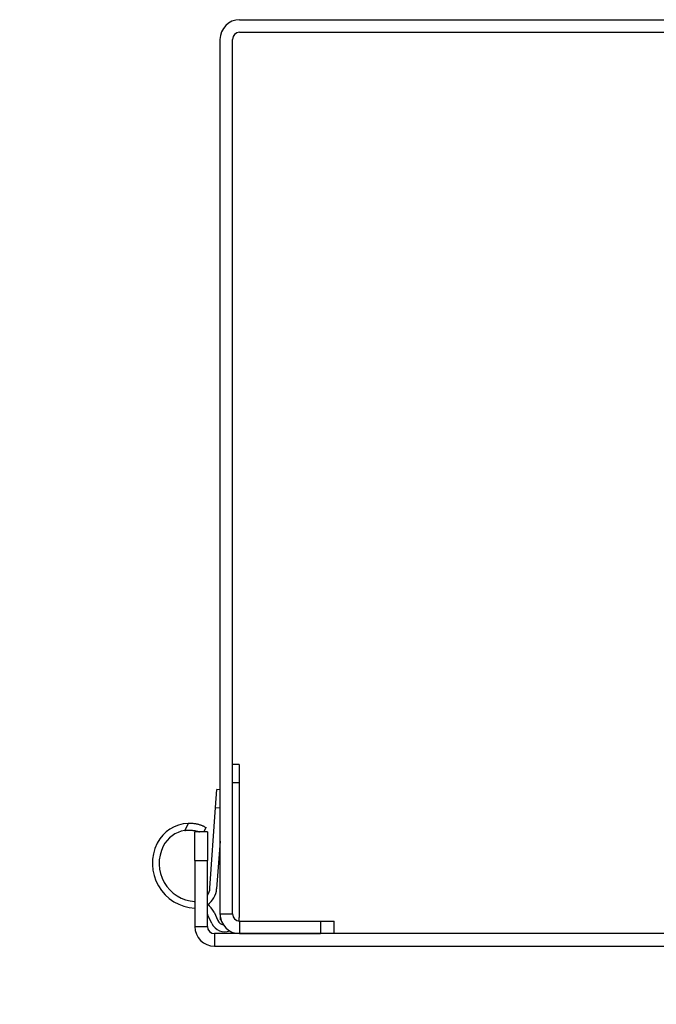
# Model space of a CAD drawing. Header units: inches. Extents: x 0 to 187, y -11 to 121.
# Tile 2 of 20: x 18.01 to 21.62, y 16.99 to 22.59. Entities that reach past the tile are written whole.
import ezdxf

# ---------------------------------------------------------------- set-up
doc = ezdxf.new("R2010")
doc.units = ezdxf.units.IN
doc.header["$LTSCALE"] = 11.188006
doc.header["$MEASUREMENT"] = 0
for name, color, linetype, lineweight in [('Symbols(ANSI)', 7, 'Continuous', 25), ('Visible Edges(ANSI)', 7, 'Continuous', 25), ('Visible Tangent Edges(ANSI)', 7, 'Continuous', 25)]:
    doc.layers.add(name, color=color, linetype=linetype, lineweight=lineweight)
doc.styles.add('Dimension-ANSI', font='arialbd.ttf')

# ---------------------------------------------------------------- blocks, each defined once
blk = doc.blocks.new('Datum Identifier4')
at = {"layer": 'Symbols(ANSI)', "color": 7, "linetype": 'Continuous', "lineweight": 25}
for p, q in [((1.94319, 1.45643), (1.94319, 1.55485)), ((1.94319, 1.45643), (1.94319, 1.43891)), ((1.94319, 1.43891), (1.94319, 1.25485))]:
    blk.add_line(p, q, dxfattribs=at)
at = {"layer": 'Symbols(ANSI)', "color": 7, "insert": (1.5928, 1.13083), "char_height": 0.12, "attachment_point": 7, "style": 'Dimension-ANSI'}
blk.add_mtext('BOTTOM', dxfattribs=at)

msp = doc.modelspace()

# ---------------------------------------------------------------- linework, layer by layer
at = {"layer": 'Visible Edges(ANSI)'}
for p, q in [((19.2548, 22.5901), (24.2259, 22.5901)), ((19.2548, 22.5187), (24.2259, 22.5187)), ((19.1432, 17.5074), (19.1432, 22.4784)), ((19.2146, 17.5074), (19.2146, 22.4784)), ((19.2529, 18.3569), (19.2146, 18.3569)), ((19.2529, 18.3569), (19.2529, 18.2546)), ((19.2529, 18.2546), (19.2529, 17.4877)), ((19.1181, 18.1117), (19.1252, 18.2137)), ((19.1432, 18.2125), (19.1252, 18.2137)), ((19.0861, 17.6543), (19.1181, 18.1117)), ((19.0003, 17.8113), (19.0003, 17.9736)), ((19.0717, 17.9736), (19.0003, 17.9736)), ((19.0519, 17.9736), (19.0638, 17.999)), ((19.0555, 18.0028), (19.0638, 17.999)), ((19.0717, 17.9736), (19.0717, 17.8113)), ((19.1432, 17.9208), (19.1242, 17.65)), ((19.0003, 17.8113), (19.0003, 17.436)), ((19.0717, 17.436), (19.0717, 17.8113)), ((19.097, 17.4532), (19.0749, 17.5005)), ((19.1097, 17.5167), (19.1317, 17.4694)), ((19.1432, 17.5074), (19.1432, 17.4736)), ((19.1484, 17.4736), (19.1432, 17.4736)), ((19.2548, 17.4671), (19.7145, 17.4671)), ((19.7145, 17.4671), (19.7925, 17.4671)), ((19.7925, 17.3957), (19.7925, 17.4671)), ((24.3688, 17.3957), (19.112, 17.3957)), ((19.2548, 17.3957), (19.7145, 17.3957)), ((19.112, 17.3243), (24.3688, 17.3243))]:
    msp.add_line(p, q, dxfattribs=at)
at = {"layer": 'Visible Edges(ANSI)', "flags": 128}
for points in [[(19.0555, 18.0028), (19.0535, 18.0038), (19.0512, 18.0048), (19.0488, 18.0058), (19.0461, 18.0069), (19.0433, 18.008), (19.0403, 18.0092), (19.0372, 18.0103), (19.0339, 18.0114), (19.0304, 18.0126), (19.0267, 18.0137), (19.0228, 18.0148), (19.0187, 18.0159), (19.0145, 18.0169), (19.0101, 18.0178), (19.0055, 18.0187), (19.0009, 18.0195), (18.9961, 18.0202), (18.9912, 18.0208), (18.9863, 18.0213), (18.9813, 18.0216), (18.9764, 18.0219), (18.9714, 18.022), (18.9665, 18.022), (18.9616, 18.0219)], [(18.9428, 17.9816), (18.9468, 17.9822), (18.9508, 17.9827), (18.9549, 17.983), (18.9589, 17.9833), (18.9629, 17.9835), (18.9668, 17.9836), (18.9707, 17.9836), (18.9746, 17.9836), (18.9783, 17.9834), (18.982, 17.9832), (18.9856, 17.9828), (18.9891, 17.9824), (18.9926, 17.982), (18.996, 17.9814), (18.9995, 17.9808), (19.0029, 17.9802), (19.0062, 17.9795), (19.0094, 17.9787), (19.0125, 17.9779), (19.0155, 17.9771), (19.0183, 17.9762), (19.021, 17.9753), (19.0236, 17.9744), (19.026, 17.9736)]]:
    msp.add_lwpolyline(points, dxfattribs=at)
at = {"layer": 'Visible Edges(ANSI)'}
for centre, radius, start, end in [((19.2548, 22.4784), 0.1117, 90, 180), ((19.2548, 22.4784), 0.0403, 90, 180), ((18.9691, 17.8175), 0.2045, 92.0902, 153.245), ((18.9691, 17.8175), 0.1662, 99.0892, 153.245), ((19.0147, 17.7945), 0.2556, 153.245, 266.7696), ((19.0147, 17.7945), 0.2173, 153.245, 266.1988), ((19.0039, 17.66), 0.0824, 325.4262, 356), ((19.0054, 17.6583), 0.1191, 304.2652, 356), ((19.0039, 17.66), 0.0824, 265.4012, 267.5032), ((19.0147, 17.4724), 0.1048, 25, 57.0234), ((19.0147, 17.4724), 0.0664, 25, 30.8443), ((19.1711, 17.4877), 0.0435, 205, 257.9485), ((19.2548, 17.5074), 0.1117, 180, 270), ((19.2548, 17.5074), 0.0403, 180, 270), ((19.1711, 17.4877), 0.0818, 345.5928, 0), ((19.112, 17.436), 0.1117, 180, 270), ((19.112, 17.436), 0.0403, 180, 270), ((19.1711, 17.4877), 0.0818, 205, 289.797)]:
    msp.add_arc(centre, radius, start, end, dxfattribs=at)
at = {"layer": 'Visible Tangent Edges(ANSI)'}
for p, q in [((19.2146, 18.2546), (19.2529, 18.2546)), ((19.1181, 18.1117), (19.1432, 18.11)), ((18.9616, 18.0219), (18.9428, 17.9816)), ((19.0003, 17.8113), (19.0717, 17.8113)), ((19.1432, 17.5074), (19.2146, 17.5074)), ((19.2548, 17.4671), (19.2548, 17.3957)), ((19.7145, 17.4671), (19.7145, 17.3957)), ((19.0003, 17.436), (19.0717, 17.436)), ((19.112, 17.3957), (19.112, 17.3243))]:
    msp.add_line(p, q, dxfattribs=at)

# ---------------------------------------------------------------- block references
at = {"layer": 'Symbols(ANSI)', "xscale": 11.18800553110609, "yscale": 11.18800553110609, "zscale": 11.18800553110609}
msp.add_blockref('Datum Identifier4', (0, 0), dxfattribs=at)

doc.saveas('drawing.dxf')
